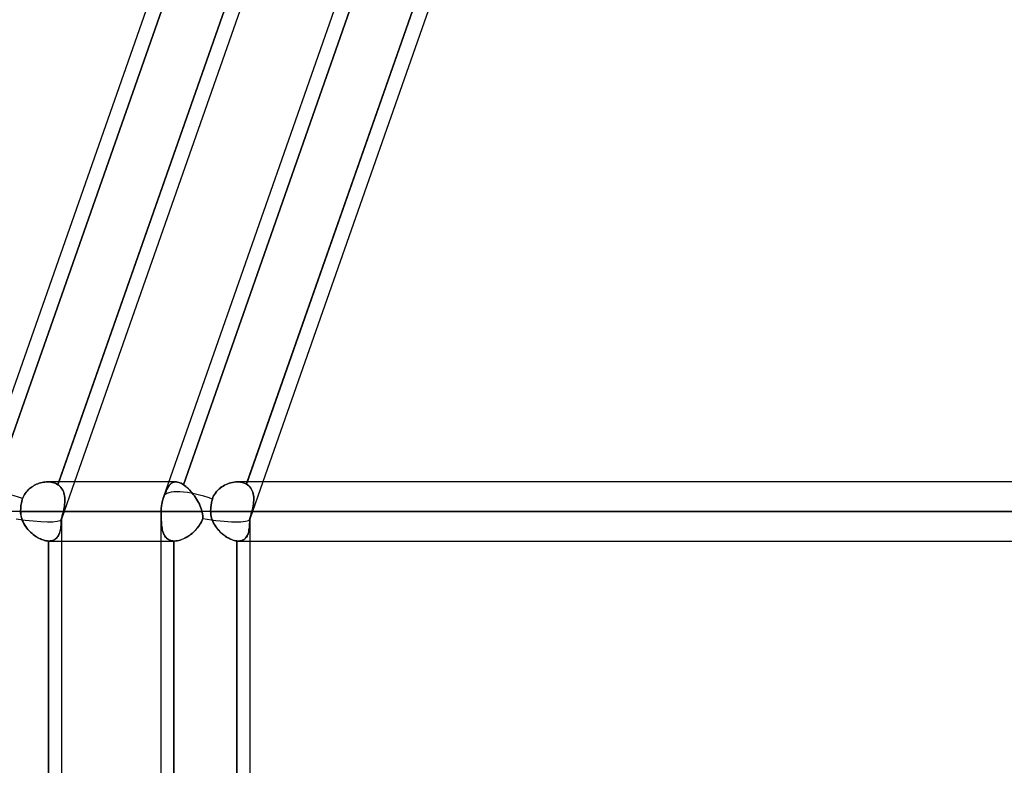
# Model space of a CAD drawing. Header units: millimetres. Extents: x -185 to 185, y -54 to 130.
# Tile 7 of 76: x -101 to -80, y 32 to 48. Entities that reach past the tile are written whole.
import ezdxf

# ---------------------------------------------------------------- set-up
doc = ezdxf.new("R2010")
doc.units = ezdxf.units.MM
doc.layers.add('MAIN-1', color=7, linetype='Continuous')
doc.layers.add('MAIN-2', color=7, linetype='Continuous')

msp = doc.modelspace()

# ---------------------------------------------------------------- linework, layer by layer
at = {"layer": 'MAIN-1'}
for p, q in [((-92.722, 63.363), (-101.702, 37.763)), ((-88.681, 63.363), (-97.661, 37.763)), ((-99.907, 38.082), (-95.837, 49.684)), ((-95.866, 38.082), (-91.79, 49.702)), ((-95.527, 49.612), (-99.571, 38.082)), ((-91.485, 49.612), (-95.53, 38.082)), ((-100.357, 38.042), (-100.328, 38.053)), ((-100.328, 38.053), (-100.298, 38.062)), ((-100.298, 38.062), (-100.268, 38.069)), ((-100.268, 38.069), (-100.239, 38.075)), ((-100.239, 38.075), (-100.209, 38.079)), ((-100.209, 38.079), (-100.18, 38.082)), ((-100.18, 38.082), (-100.15, 38.082)), ((-97.549, 38.082), (-100.148, 38.082)), ((-96.283, 38.041), (-96.248, 38.054)), ((-96.248, 38.054), (-96.214, 38.064)), ((-96.214, 38.064), (-96.179, 38.072)), ((-96.179, 38.072), (-96.145, 38.078)), ((-96.145, 38.078), (-96.111, 38.081)), ((-96.111, 38.081), (-96.077, 38.082)), ((96.074, 38.082), (-96.074, 38.082)), ((-100.629, 37.835), (-100.611, 37.861)), ((-100.611, 37.861), (-100.59, 37.885)), ((-100.59, 37.885), (-100.568, 37.908)), ((-100.568, 37.908), (-100.545, 37.93)), ((-100.545, 37.93), (-100.521, 37.95)), ((-100.521, 37.95), (-100.495, 37.969)), ((-100.495, 37.969), (-100.469, 37.986)), ((-100.469, 37.986), (-100.442, 38.002)), ((-100.442, 38.002), (-100.414, 38.017)), ((-100.414, 38.017), (-100.386, 38.03)), ((-100.386, 38.03), (-100.357, 38.042)), ((-96.566, 37.812), (-96.546, 37.843)), ((-96.546, 37.843), (-96.523, 37.873)), ((-96.523, 37.873), (-96.498, 37.901)), ((-96.498, 37.901), (-96.471, 37.927)), ((-96.471, 37.927), (-96.442, 37.95)), ((-96.442, 37.95), (-96.412, 37.973)), ((-96.412, 37.973), (-96.381, 37.993)), ((-96.381, 37.993), (-96.349, 38.011)), ((-96.349, 38.011), (-96.316, 38.027)), ((-96.316, 38.027), (-96.283, 38.041)), ((-100.715, 37.603), (-100.711, 37.629)), ((-100.711, 37.629), (-100.705, 37.653)), ((-100.705, 37.653), (-100.699, 37.677)), ((-100.699, 37.677), (-100.693, 37.7)), ((-100.693, 37.7), (-100.685, 37.723)), ((-100.685, 37.723), (-100.674, 37.753)), ((-100.674, 37.753), (-100.661, 37.781)), ((-100.661, 37.781), (-100.646, 37.809)), ((-100.646, 37.809), (-100.629, 37.835)), ((-96.633, 37.62), (-96.628, 37.644)), ((-96.628, 37.644), (-96.623, 37.667)), ((-96.623, 37.667), (-96.617, 37.689)), ((-96.617, 37.689), (-96.611, 37.711)), ((-96.611, 37.711), (-96.599, 37.746)), ((-96.599, 37.746), (-96.584, 37.78)), ((-96.584, 37.78), (-96.566, 37.812)), ((-100.729, 37.447), (-101.756, 37.447)), ((-100.729, 37.472), (-100.727, 37.498)), ((-100.729, 37.447), (-100.729, 37.472)), ((-97.715, 37.447), (-100.729, 37.447)), ((-100.728, 37.415), (-100.729, 37.447)), ((-100.725, 37.383), (-100.728, 37.415)), ((-100.727, 37.498), (-100.726, 37.524)), ((-100.726, 37.524), (-100.723, 37.551)), ((-100.723, 37.551), (-100.72, 37.577)), ((-100.72, 37.577), (-100.715, 37.603)), ((-96.649, 37.447), (-97.715, 37.447)), ((-97.715, 37.447), (-97.715, 1.429)), ((-96.649, 37.471), (-96.648, 37.496)), ((-96.649, 37.447), (-96.649, 37.471)), ((96.649, 37.447), (-96.649, 37.447)), ((-96.648, 37.41), (-96.649, 37.447)), ((-96.648, 37.496), (-96.646, 37.521)), ((-96.646, 37.521), (-96.644, 37.546)), ((-96.644, 37.546), (-96.641, 37.571)), ((-96.641, 37.571), (-96.637, 37.596)), ((-96.637, 37.596), (-96.633, 37.62)), ((-100.719, 37.35), (-100.725, 37.383)), ((-100.712, 37.319), (-100.719, 37.35)), ((-100.703, 37.287), (-100.712, 37.319)), ((-100.692, 37.257), (-100.703, 37.287)), ((-100.679, 37.227), (-100.692, 37.257)), ((-100.664, 37.197), (-100.679, 37.227)), ((-96.643, 37.373), (-96.648, 37.41)), ((-96.636, 37.336), (-96.643, 37.373)), ((-96.627, 37.3), (-96.636, 37.336)), ((-96.615, 37.265), (-96.627, 37.3)), ((-96.601, 37.23), (-96.615, 37.265)), ((-96.585, 37.197), (-96.601, 37.23)), ((-100.649, 37.169), (-100.664, 37.197)), ((-100.631, 37.141), (-100.649, 37.169)), ((-100.613, 37.114), (-100.631, 37.141)), ((-100.593, 37.088), (-100.613, 37.114)), ((-100.573, 37.063), (-100.593, 37.088)), ((-100.551, 37.039), (-100.573, 37.063)), ((-100.529, 37.016), (-100.551, 37.039)), ((-100.506, 36.994), (-100.529, 37.016)), ((-100.482, 36.972), (-100.506, 36.994)), ((-96.566, 37.164), (-96.585, 37.197)), ((-96.547, 37.133), (-96.566, 37.164)), ((-96.525, 37.102), (-96.547, 37.133)), ((-96.502, 37.073), (-96.525, 37.102)), ((-96.478, 37.045), (-96.502, 37.073)), ((-96.453, 37.018), (-96.478, 37.045)), ((-96.427, 36.992), (-96.453, 37.018)), ((-96.4, 36.968), (-96.427, 36.992)), ((-100.458, 36.952), (-100.482, 36.972)), ((-100.433, 36.933), (-100.458, 36.952)), ((-100.408, 36.916), (-100.433, 36.933)), ((-100.382, 36.899), (-100.408, 36.916)), ((-100.356, 36.884), (-100.382, 36.899)), ((-100.33, 36.87), (-100.356, 36.884)), ((-100.304, 36.857), (-100.33, 36.87)), ((-100.279, 36.846), (-100.304, 36.857)), ((-100.253, 36.837), (-100.279, 36.846)), ((-100.227, 36.829), (-100.253, 36.837)), ((-100.202, 36.822), (-100.227, 36.829)), ((-100.177, 36.817), (-100.202, 36.822)), ((-100.153, 36.814), (-100.177, 36.817)), ((-100.13, 36.813), (-100.153, 36.814)), ((-100.128, 36.813), (-100.13, 36.813)), ((-100.13, 25.282), (-100.13, 36.813)), ((-100.127, 36.813), (-100.128, 36.813)), ((-100.125, 36.813), (-100.127, 36.813)), ((-100.124, 36.812), (-100.125, 36.813)), ((-100.122, 36.812), (-100.124, 36.812)), ((-100.121, 36.812), (-100.122, 36.812)), ((-100.121, 36.812), (-97.715, 36.812)), ((-99.851, 36.812), (-99.851, 25.282)), ((-96.373, 36.946), (-96.4, 36.968)), ((-96.344, 36.925), (-96.373, 36.946)), ((-96.316, 36.905), (-96.344, 36.925)), ((-96.287, 36.887), (-96.316, 36.905)), ((-96.258, 36.871), (-96.287, 36.887)), ((-96.229, 36.856), (-96.258, 36.871)), ((-96.2, 36.844), (-96.229, 36.856)), ((-96.171, 36.834), (-96.2, 36.844)), ((-96.143, 36.825), (-96.171, 36.834)), ((-96.116, 36.819), (-96.143, 36.825)), ((-96.089, 36.815), (-96.116, 36.819)), ((-96.083, 36.814), (-96.089, 36.815)), ((-96.089, 25.28), (-96.089, 36.815)), ((-96.077, 36.813), (-96.083, 36.814)), ((-96.071, 36.813), (-96.077, 36.813)), ((-96.065, 36.813), (-96.071, 36.813)), ((-96.059, 36.813), (-96.065, 36.813)), ((-96.053, 36.812), (-96.059, 36.813)), ((-96.053, 36.812), (96.053, 36.812)), ((-95.81, 36.812), (-95.81, 25.282))]:
    msp.add_line(p, q, dxfattribs=at)
msp.add_arc((-96.762, 37.447), 0.953, 160.6709, 180.0001, dxfattribs=at)
for centre, start_param, end_param in [((-100.803, 37.447), 1.54965, 3.141593), ((-96.762, 37.447), 1.512609, 3.141555), ((-96.762, 37.447), 3.141555, 3.145227)]:
    msp.add_ellipse(centre, major_axis=(0.899, -0.315), ratio=0.314247, start_param=start_param, end_param=end_param, dxfattribs=at)
at = {"layer": 'MAIN-2'}
for p, q in [((-97.178, 49.702), (-101.271, 38.036)), ((-101.271, 38.036), (-97.178, 49.702)), ((-95.837, 49.684), (-99.929, 38.021)), ((-93.143, 49.684), (-97.234, 38.021)), ((-97.234, 38.021), (-93.143, 49.684)), ((-91.79, 49.702), (-95.882, 38.036)), ((-100.328, 38.053), (-100.357, 38.042)), ((-100.298, 38.062), (-100.328, 38.053)), ((-100.268, 38.069), (-100.298, 38.062)), ((-100.239, 38.075), (-100.268, 38.069)), ((-100.209, 38.079), (-100.239, 38.075)), ((-100.18, 38.082), (-100.209, 38.079)), ((-100.15, 38.082), (-100.18, 38.082)), ((-100.115, 38.081), (-100.15, 38.082)), ((-100.15, 38.082), (-100.115, 38.081)), ((-100.081, 38.078), (-100.115, 38.081)), ((-100.115, 38.081), (-100.081, 38.078)), ((-100.047, 38.072), (-100.081, 38.078)), ((-100.081, 38.078), (-100.047, 38.072)), ((-100.015, 38.063), (-100.047, 38.072)), ((-100.047, 38.072), (-100.015, 38.063)), ((-99.984, 38.052), (-100.015, 38.063)), ((-100.015, 38.063), (-99.984, 38.052)), ((-99.956, 38.038), (-99.984, 38.052)), ((-99.984, 38.052), (-99.956, 38.038)), ((-99.929, 38.021), (-99.907, 38.082)), ((-99.571, 38.082), (-99.852, 37.281)), ((-97.399, 38.082), (-97.549, 38.082)), ((-97.503, 38.042), (-97.49, 38.053)), ((-97.49, 38.053), (-97.503, 38.042)), ((-97.49, 38.053), (-97.476, 38.062)), ((-97.476, 38.062), (-97.49, 38.053)), ((-97.476, 38.062), (-97.462, 38.069)), ((-97.462, 38.069), (-97.476, 38.062)), ((-97.462, 38.069), (-97.447, 38.075)), ((-97.447, 38.075), (-97.462, 38.069)), ((-97.447, 38.075), (-97.432, 38.079)), ((-97.432, 38.079), (-97.447, 38.075)), ((-97.432, 38.079), (-97.416, 38.082)), ((-97.416, 38.082), (-97.432, 38.079)), ((-97.416, 38.082), (-97.4, 38.082)), ((-97.4, 38.082), (-97.416, 38.082)), ((-97.4, 38.082), (-97.379, 38.081)), ((-97.379, 38.081), (-97.4, 38.082)), ((-97.379, 38.081), (-97.357, 38.078)), ((-97.357, 38.078), (-97.379, 38.081)), ((-97.357, 38.078), (-97.334, 38.072)), ((-97.334, 38.072), (-97.357, 38.078)), ((-97.334, 38.072), (-97.31, 38.063)), ((-97.31, 38.063), (-97.334, 38.072)), ((-97.31, 38.063), (-97.285, 38.052)), ((-97.285, 38.052), (-97.31, 38.063)), ((-97.285, 38.052), (-97.26, 38.038)), ((-97.26, 38.038), (-97.285, 38.052)), ((-96.248, 38.054), (-96.283, 38.041)), ((-96.214, 38.064), (-96.248, 38.054)), ((-96.179, 38.072), (-96.214, 38.064)), ((-96.145, 38.078), (-96.179, 38.072)), ((-96.111, 38.081), (-96.145, 38.078)), ((-96.077, 38.082), (-96.111, 38.081)), ((-96.077, 38.082), (-96.041, 38.081)), ((-96.041, 38.081), (-96.077, 38.082)), ((-96.007, 38.078), (-96.041, 38.081)), ((-96.041, 38.081), (-96.007, 38.078)), ((-95.973, 38.071), (-96.007, 38.078)), ((-96.007, 38.078), (-95.973, 38.071)), ((-95.941, 38.062), (-95.973, 38.071)), ((-95.973, 38.071), (-95.941, 38.062)), ((-95.911, 38.05), (-95.941, 38.062)), ((-95.941, 38.062), (-95.911, 38.05)), ((-95.882, 38.036), (-95.911, 38.05)), ((-95.911, 38.05), (-95.882, 38.036)), ((-95.882, 38.036), (-95.866, 38.082)), ((-95.53, 38.082), (-95.811, 37.281)), ((-100.611, 37.861), (-100.629, 37.835)), ((-100.59, 37.885), (-100.611, 37.861)), ((-100.568, 37.908), (-100.59, 37.885)), ((-100.545, 37.93), (-100.568, 37.908)), ((-100.521, 37.95), (-100.545, 37.93)), ((-100.495, 37.969), (-100.521, 37.95)), ((-100.469, 37.986), (-100.495, 37.969)), ((-100.442, 38.003), (-100.469, 37.986)), ((-100.414, 38.017), (-100.442, 38.003)), ((-100.386, 38.03), (-100.414, 38.017)), ((-100.357, 38.042), (-100.386, 38.03)), ((-99.929, 38.021), (-99.956, 38.038)), ((-99.956, 38.038), (-99.929, 38.021)), ((-99.903, 38.002), (-99.929, 38.021)), ((-99.929, 38.021), (-99.903, 38.002)), ((-99.88, 37.981), (-99.903, 38.002)), ((-99.903, 38.002), (-99.88, 37.981)), ((-99.859, 37.957), (-99.88, 37.981)), ((-99.88, 37.981), (-99.859, 37.958)), ((-99.859, 37.958), (-99.841, 37.932)), ((-99.84, 37.932), (-99.859, 37.957)), ((-99.841, 37.932), (-99.825, 37.905)), ((-99.824, 37.904), (-99.84, 37.932)), ((-99.825, 37.905), (-99.811, 37.876)), ((-99.811, 37.875), (-99.824, 37.904)), ((-99.811, 37.876), (-99.8, 37.845)), ((-99.8, 37.845), (-99.811, 37.875)), ((-99.791, 37.813), (-99.8, 37.845)), ((-99.8, 37.845), (-99.791, 37.814)), ((-97.625, 37.835), (-97.614, 37.861)), ((-97.614, 37.861), (-97.625, 37.835)), ((-97.614, 37.861), (-97.604, 37.885)), ((-97.604, 37.885), (-97.614, 37.861)), ((-97.604, 37.885), (-97.593, 37.908)), ((-97.593, 37.908), (-97.604, 37.885)), ((-97.593, 37.908), (-97.583, 37.93)), ((-97.583, 37.93), (-97.593, 37.908)), ((-97.583, 37.93), (-97.572, 37.95)), ((-97.572, 37.95), (-97.583, 37.93)), ((-97.572, 37.95), (-97.561, 37.969)), ((-97.561, 37.969), (-97.572, 37.95)), ((-97.561, 37.969), (-97.55, 37.986)), ((-97.55, 37.986), (-97.561, 37.969)), ((-97.539, 38.003), (-97.55, 37.986)), ((-97.55, 37.986), (-97.539, 38.002)), ((-97.539, 38.002), (-97.527, 38.017)), ((-97.527, 38.017), (-97.539, 38.003)), ((-97.527, 38.017), (-97.515, 38.03)), ((-97.515, 38.03), (-97.527, 38.017)), ((-97.515, 38.03), (-97.503, 38.042)), ((-97.503, 38.042), (-97.515, 38.03)), ((-97.26, 38.038), (-97.234, 38.021)), ((-97.234, 38.021), (-97.26, 38.038)), ((-97.234, 38.021), (-97.208, 38.002)), ((-97.208, 38.002), (-97.234, 38.021)), ((-97.208, 38.002), (-97.181, 37.981)), ((-97.18, 37.981), (-97.208, 38.002)), ((-97.181, 37.981), (-97.153, 37.958)), ((-97.153, 37.957), (-97.18, 37.981)), ((-97.153, 37.958), (-97.126, 37.932)), ((-97.126, 37.932), (-97.153, 37.957)), ((-97.126, 37.932), (-97.099, 37.905)), ((-97.099, 37.904), (-97.126, 37.932)), ((-97.099, 37.905), (-97.073, 37.876)), ((-97.072, 37.875), (-97.099, 37.904)), ((-97.073, 37.876), (-97.047, 37.845)), ((-97.046, 37.845), (-97.072, 37.875)), ((-97.047, 37.845), (-97.021, 37.814)), ((-97.021, 37.813), (-97.046, 37.845)), ((-96.546, 37.843), (-96.566, 37.812)), ((-96.523, 37.873), (-96.546, 37.843)), ((-96.498, 37.901), (-96.523, 37.873)), ((-96.471, 37.927), (-96.498, 37.901)), ((-96.442, 37.951), (-96.471, 37.927)), ((-96.412, 37.973), (-96.442, 37.951)), ((-96.381, 37.993), (-96.412, 37.973)), ((-96.349, 38.011), (-96.381, 37.993)), ((-96.316, 38.027), (-96.349, 38.011)), ((-96.283, 38.041), (-96.316, 38.027)), ((-95.855, 38.018), (-95.882, 38.036)), ((-95.882, 38.036), (-95.855, 38.018)), ((-95.83, 37.997), (-95.855, 38.018)), ((-95.855, 38.018), (-95.83, 37.997)), ((-95.807, 37.974), (-95.83, 37.997)), ((-95.83, 37.997), (-95.808, 37.974)), ((-95.808, 37.974), (-95.788, 37.949)), ((-95.788, 37.949), (-95.807, 37.974)), ((-95.771, 37.921), (-95.788, 37.949)), ((-95.788, 37.949), (-95.771, 37.922)), ((-95.771, 37.922), (-95.756, 37.892)), ((-95.756, 37.892), (-95.771, 37.921)), ((-95.745, 37.86), (-95.756, 37.892)), ((-95.756, 37.892), (-95.745, 37.861)), ((-95.745, 37.861), (-95.736, 37.828)), ((-95.735, 37.827), (-95.745, 37.86)), ((-100.711, 37.629), (-100.715, 37.603)), ((-100.705, 37.653), (-100.711, 37.629)), ((-100.699, 37.677), (-100.705, 37.653)), ((-100.693, 37.7), (-100.699, 37.677)), ((-100.685, 37.723), (-100.693, 37.7)), ((-100.674, 37.753), (-100.685, 37.723)), ((-100.661, 37.781), (-100.674, 37.753)), ((-100.646, 37.809), (-100.661, 37.781)), ((-100.629, 37.835), (-100.646, 37.809)), ((-99.791, 37.814), (-99.784, 37.781)), ((-99.784, 37.779), (-99.791, 37.813)), ((-99.784, 37.781), (-99.78, 37.746)), ((-99.78, 37.745), (-99.784, 37.779)), ((-99.779, 37.639), (-99.783, 37.602)), ((-99.783, 37.599), (-99.779, 37.637)), ((-99.78, 37.746), (-99.778, 37.711)), ((-99.778, 37.71), (-99.78, 37.745)), ((-99.778, 37.676), (-99.779, 37.639)), ((-99.779, 37.637), (-99.778, 37.674)), ((-99.778, 37.711), (-99.778, 37.676)), ((-99.778, 37.674), (-99.778, 37.71)), ((-97.698, 37.603), (-97.693, 37.629)), ((-97.693, 37.629), (-97.698, 37.603)), ((-97.693, 37.629), (-97.687, 37.653)), ((-97.687, 37.653), (-97.693, 37.629)), ((-97.687, 37.653), (-97.681, 37.677)), ((-97.681, 37.677), (-97.687, 37.653)), ((-97.681, 37.677), (-97.674, 37.7)), ((-97.674, 37.7), (-97.681, 37.677)), ((-97.674, 37.7), (-97.666, 37.723)), ((-97.666, 37.723), (-97.674, 37.7)), ((-97.666, 37.723), (-97.656, 37.753)), ((-97.656, 37.753), (-97.666, 37.723)), ((-97.656, 37.753), (-97.646, 37.781)), ((-97.646, 37.781), (-97.656, 37.753)), ((-97.646, 37.781), (-97.635, 37.809)), ((-97.635, 37.809), (-97.646, 37.781)), ((-97.635, 37.809), (-97.625, 37.835)), ((-97.625, 37.835), (-97.635, 37.809)), ((-97.021, 37.814), (-96.997, 37.781)), ((-96.996, 37.779), (-97.021, 37.813)), ((-96.997, 37.781), (-96.973, 37.746)), ((-96.972, 37.745), (-96.996, 37.779)), ((-96.973, 37.746), (-96.951, 37.711)), ((-96.95, 37.71), (-96.972, 37.745)), ((-96.951, 37.711), (-96.929, 37.676)), ((-96.928, 37.674), (-96.95, 37.71)), ((-96.929, 37.676), (-96.909, 37.639)), ((-96.908, 37.637), (-96.928, 37.674)), ((-96.909, 37.639), (-96.891, 37.602)), ((-96.89, 37.599), (-96.908, 37.637)), ((-96.628, 37.644), (-96.633, 37.62)), ((-96.623, 37.667), (-96.628, 37.644)), ((-96.617, 37.689), (-96.623, 37.667)), ((-96.611, 37.711), (-96.617, 37.689)), ((-96.599, 37.746), (-96.611, 37.711)), ((-96.584, 37.78), (-96.599, 37.746)), ((-96.566, 37.812), (-96.584, 37.78)), ((-95.736, 37.828), (-95.729, 37.794)), ((-95.729, 37.793), (-95.735, 37.827)), ((-95.726, 37.647), (-95.731, 37.608)), ((-95.731, 37.606), (-95.726, 37.645)), ((-95.729, 37.794), (-95.725, 37.759)), ((-95.725, 37.757), (-95.729, 37.793)), ((-95.724, 37.685), (-95.726, 37.647)), ((-95.726, 37.645), (-95.724, 37.683)), ((-95.725, 37.759), (-95.723, 37.723)), ((-95.723, 37.721), (-95.725, 37.757)), ((-95.723, 37.723), (-95.724, 37.685)), ((-95.724, 37.683), (-95.723, 37.721)), ((-100.729, 37.447), (-101.756, 37.447)), ((-100.727, 37.498), (-100.729, 37.472)), ((-100.729, 37.472), (-100.729, 37.447)), ((-100.729, 37.447), (-97.712, 37.447)), ((-100.729, 37.447), (-100.727, 37.409)), ((-100.726, 37.524), (-100.727, 37.498)), ((-100.723, 37.551), (-100.726, 37.524)), ((-100.72, 37.577), (-100.723, 37.551)), ((-100.715, 37.603), (-100.72, 37.577)), ((-99.816, 37.426), (-99.821, 37.405)), ((-99.821, 37.405), (-99.816, 37.426)), ((-99.811, 37.447), (-99.816, 37.426)), ((-99.816, 37.426), (-99.811, 37.447)), ((-99.802, 37.487), (-99.811, 37.447)), ((-99.811, 37.447), (-99.802, 37.486)), ((-99.811, 37.447), (-96.835, 37.447)), ((-96.835, 37.447), (-99.811, 37.447)), ((-99.794, 37.525), (-99.802, 37.487)), ((-99.802, 37.486), (-99.794, 37.524)), ((-99.787, 37.564), (-99.794, 37.525)), ((-99.794, 37.524), (-99.788, 37.562)), ((-99.788, 37.562), (-99.783, 37.599)), ((-99.783, 37.602), (-99.787, 37.564)), ((-97.712, 37.447), (-97.715, 37.447)), ((-96.649, 37.447), (-97.715, 37.447)), ((-97.712, 37.447), (-97.711, 37.472)), ((-97.711, 37.472), (-97.712, 37.447)), ((-97.712, 37.447), (-97.712, 37.409)), ((-97.712, 37.415), (-97.712, 37.447)), ((-97.712, 37.383), (-97.712, 37.415)), ((-97.711, 37.472), (-97.71, 37.498)), ((-97.71, 37.498), (-97.711, 37.472)), ((-97.71, 37.498), (-97.708, 37.524)), ((-97.708, 37.524), (-97.71, 37.498)), ((-97.708, 37.524), (-97.706, 37.551)), ((-97.706, 37.551), (-97.708, 37.524)), ((-97.706, 37.551), (-97.702, 37.577)), ((-97.702, 37.577), (-97.706, 37.551)), ((-97.702, 37.577), (-97.698, 37.603)), ((-97.698, 37.603), (-97.702, 37.577)), ((-96.891, 37.602), (-96.874, 37.564)), ((-96.873, 37.562), (-96.89, 37.599)), ((-96.874, 37.564), (-96.859, 37.525)), ((-96.858, 37.524), (-96.873, 37.562)), ((-96.859, 37.525), (-96.845, 37.487)), ((-96.845, 37.486), (-96.858, 37.524)), ((-96.845, 37.487), (-96.835, 37.447)), ((-96.835, 37.447), (-96.845, 37.486)), ((-96.83, 37.426), (-96.835, 37.447)), ((-96.835, 37.447), (-96.83, 37.426)), ((-96.825, 37.405), (-96.83, 37.426)), ((-96.83, 37.426), (-96.825, 37.405)), ((-96.648, 37.496), (-96.649, 37.471)), ((-96.649, 37.471), (-96.649, 37.447)), ((-96.649, 37.447), (96.649, 37.447)), ((-96.649, 37.447), (-96.648, 37.411)), ((-96.646, 37.521), (-96.648, 37.496)), ((-96.644, 37.546), (-96.646, 37.521)), ((-96.641, 37.571), (-96.644, 37.546)), ((-96.637, 37.596), (-96.641, 37.571)), ((-96.633, 37.62), (-96.637, 37.596)), ((-95.77, 37.422), (-95.778, 37.396)), ((-95.776, 37.403), (-95.769, 37.425)), ((-95.763, 37.447), (-95.77, 37.422)), ((-95.769, 37.425), (-95.763, 37.447)), ((-95.753, 37.488), (-95.763, 37.447)), ((-95.763, 37.447), (-95.753, 37.487)), ((-95.763, 37.447), (95.763, 37.447)), ((95.763, 37.447), (-95.763, 37.447)), ((-95.744, 37.529), (-95.753, 37.488)), ((-95.753, 37.487), (-95.745, 37.527)), ((-95.737, 37.569), (-95.744, 37.529)), ((-95.745, 37.527), (-95.737, 37.567)), ((-95.731, 37.608), (-95.737, 37.569)), ((-95.737, 37.567), (-95.731, 37.606)), ((-100.727, 37.409), (-100.723, 37.37)), ((-100.723, 37.37), (-100.715, 37.332)), ((-100.715, 37.332), (-100.705, 37.295)), ((-100.705, 37.295), (-100.692, 37.258)), ((-100.692, 37.258), (-100.677, 37.223)), ((-100.677, 37.223), (-100.659, 37.188)), ((-99.857, 37.189), (-99.855, 37.225)), ((-99.855, 37.226), (-99.856, 37.192)), ((-99.853, 37.262), (-99.855, 37.226)), ((-99.855, 37.225), (-99.853, 37.261)), ((-99.852, 37.299), (-99.853, 37.262)), ((-99.853, 37.261), (-99.852, 37.299)), ((-99.846, 37.32), (-99.852, 37.299)), ((-99.852, 37.299), (-99.846, 37.32)), ((-99.851, 37.29), (-99.851, 36.812)), ((-99.839, 37.341), (-99.846, 37.32)), ((-99.846, 37.32), (-99.839, 37.341)), ((-99.833, 37.363), (-99.839, 37.341)), ((-99.839, 37.341), (-99.833, 37.362)), ((-99.827, 37.384), (-99.833, 37.363)), ((-99.833, 37.362), (-99.827, 37.384)), ((-99.821, 37.405), (-99.827, 37.384)), ((-99.827, 37.384), (-99.821, 37.405)), ((-97.712, 37.409), (-97.711, 37.37)), ((-97.711, 37.35), (-97.712, 37.383)), ((-97.711, 37.37), (-97.711, 37.332)), ((-97.71, 37.319), (-97.711, 37.35)), ((-97.711, 37.332), (-97.71, 37.295)), ((-97.709, 37.287), (-97.71, 37.319)), ((-97.71, 37.295), (-97.708, 37.258)), ((-97.708, 37.257), (-97.709, 37.287)), ((-97.708, 37.258), (-97.706, 37.223)), ((-97.707, 37.227), (-97.708, 37.257)), ((-97.705, 37.197), (-97.707, 37.227)), ((-97.706, 37.223), (-97.704, 37.188)), ((-96.866, 37.189), (-96.847, 37.225)), ((-96.846, 37.226), (-96.864, 37.192)), ((-96.847, 37.225), (-96.831, 37.261)), ((-96.83, 37.262), (-96.846, 37.226)), ((-96.831, 37.261), (-96.817, 37.299)), ((-96.817, 37.299), (-96.83, 37.262)), ((-96.822, 37.384), (-96.825, 37.405)), ((-96.825, 37.405), (-96.822, 37.384)), ((-96.819, 37.362), (-96.822, 37.384)), ((-96.822, 37.384), (-96.819, 37.363)), ((-96.819, 37.363), (-96.818, 37.341)), ((-96.818, 37.341), (-96.819, 37.362)), ((-96.817, 37.32), (-96.818, 37.341)), ((-96.818, 37.341), (-96.817, 37.32)), ((-96.817, 37.299), (-96.817, 37.32)), ((-96.817, 37.32), (-96.817, 37.299)), ((-96.648, 37.411), (-96.644, 37.376)), ((-96.644, 37.376), (-96.637, 37.341)), ((-96.637, 37.341), (-96.629, 37.306)), ((-96.629, 37.306), (-96.618, 37.272)), ((-96.618, 37.272), (-96.604, 37.238)), ((-96.604, 37.238), (-96.589, 37.206)), ((-96.589, 37.206), (-96.572, 37.174)), ((-95.811, 37.218), (-95.812, 37.182)), ((-95.812, 37.179), (-95.811, 37.216)), ((-95.81, 37.255), (-95.811, 37.218)), ((-95.811, 37.216), (-95.81, 37.254)), ((-95.802, 37.318), (-95.81, 37.293)), ((-95.81, 37.293), (-95.803, 37.315)), ((-95.81, 37.254), (-95.81, 37.293)), ((-95.81, 37.293), (-95.81, 37.255)), ((-95.81, 37.29), (-95.81, 36.812)), ((-95.803, 37.315), (-95.796, 37.337)), ((-95.793, 37.344), (-95.802, 37.318)), ((-95.796, 37.337), (-95.789, 37.359)), ((-95.785, 37.37), (-95.793, 37.344)), ((-95.789, 37.359), (-95.782, 37.381)), ((-95.778, 37.396), (-95.785, 37.37)), ((-95.782, 37.381), (-95.776, 37.403)), ((-100.659, 37.188), (-100.64, 37.154)), ((-100.64, 37.154), (-100.618, 37.122)), ((-100.618, 37.122), (-100.595, 37.09)), ((-100.595, 37.09), (-100.571, 37.061)), ((-100.571, 37.061), (-100.545, 37.032)), ((-100.545, 37.032), (-100.518, 37.005)), ((-100.518, 37.005), (-100.49, 36.979)), ((-99.894, 36.977), (-99.886, 37.003)), ((-99.884, 37.009), (-99.892, 36.983)), ((-99.886, 37.003), (-99.878, 37.031)), ((-99.877, 37.037), (-99.884, 37.009)), ((-99.878, 37.031), (-99.872, 37.06)), ((-99.871, 37.065), (-99.877, 37.037)), ((-99.872, 37.06), (-99.867, 37.09)), ((-99.866, 37.095), (-99.871, 37.065)), ((-99.867, 37.09), (-99.862, 37.122)), ((-99.862, 37.126), (-99.866, 37.095)), ((-99.859, 37.158), (-99.862, 37.126)), ((-99.862, 37.122), (-99.859, 37.155)), ((-99.856, 37.192), (-99.859, 37.158)), ((-99.859, 37.155), (-99.857, 37.189)), ((-97.702, 37.169), (-97.705, 37.197)), ((-97.704, 37.188), (-97.701, 37.154)), ((-97.699, 37.141), (-97.702, 37.169)), ((-97.701, 37.154), (-97.697, 37.122)), ((-97.696, 37.114), (-97.699, 37.141)), ((-97.697, 37.122), (-97.692, 37.09)), ((-97.691, 37.088), (-97.696, 37.114)), ((-97.692, 37.09), (-97.686, 37.061)), ((-97.686, 37.063), (-97.691, 37.088)), ((-97.681, 37.039), (-97.686, 37.063)), ((-97.686, 37.061), (-97.679, 37.032)), ((-97.674, 37.016), (-97.681, 37.039)), ((-97.679, 37.032), (-97.671, 37.005)), ((-97.667, 36.994), (-97.674, 37.016)), ((-97.671, 37.005), (-97.662, 36.979)), ((-97.659, 36.972), (-97.667, 36.994)), ((-97.047, 36.977), (-97.017, 37.003)), ((-97.011, 37.009), (-97.041, 36.983)), ((-97.017, 37.003), (-96.989, 37.031)), ((-96.983, 37.037), (-97.011, 37.009)), ((-96.989, 37.031), (-96.961, 37.06)), ((-96.956, 37.065), (-96.983, 37.037)), ((-96.961, 37.06), (-96.935, 37.09)), ((-96.931, 37.095), (-96.956, 37.065)), ((-96.935, 37.09), (-96.91, 37.122)), ((-96.907, 37.126), (-96.931, 37.095)), ((-96.91, 37.122), (-96.887, 37.155)), ((-96.885, 37.158), (-96.907, 37.126)), ((-96.887, 37.155), (-96.866, 37.189)), ((-96.864, 37.192), (-96.885, 37.158)), ((-96.572, 37.174), (-96.554, 37.143)), ((-96.554, 37.143), (-96.533, 37.113)), ((-96.533, 37.113), (-96.512, 37.085)), ((-96.512, 37.085), (-96.489, 37.057)), ((-96.489, 37.057), (-96.466, 37.031)), ((-96.466, 37.031), (-96.441, 37.006)), ((-96.441, 37.006), (-96.415, 36.982)), ((-95.837, 36.995), (-95.845, 36.968)), ((-95.839, 36.989), (-95.831, 37.017)), ((-95.83, 37.023), (-95.837, 36.995)), ((-95.831, 37.017), (-95.826, 37.047)), ((-95.825, 37.052), (-95.83, 37.023)), ((-95.826, 37.047), (-95.821, 37.078)), ((-95.82, 37.083), (-95.825, 37.052)), ((-95.821, 37.078), (-95.817, 37.11)), ((-95.817, 37.114), (-95.82, 37.083)), ((-95.814, 37.148), (-95.817, 37.114)), ((-95.817, 37.11), (-95.814, 37.144)), ((-95.812, 37.182), (-95.814, 37.148)), ((-95.814, 37.144), (-95.812, 37.179)), ((-100.49, 36.979), (-100.461, 36.955)), ((-100.461, 36.955), (-100.431, 36.932)), ((-100.431, 36.932), (-100.401, 36.911)), ((-100.401, 36.911), (-100.37, 36.892)), ((-100.37, 36.892), (-100.339, 36.874)), ((-100.339, 36.874), (-100.309, 36.859)), ((-100.309, 36.859), (-100.278, 36.846)), ((-100.278, 36.846), (-100.247, 36.835)), ((-100.247, 36.835), (-100.217, 36.826)), ((-100.217, 36.826), (-100.187, 36.819)), ((-100.187, 36.819), (-100.158, 36.815)), ((-100.158, 36.815), (-100.13, 36.813)), ((-100.13, 36.813), (-100.13, 25.282)), ((-100.13, 36.813), (-100.128, 36.813)), ((-100.128, 36.813), (-100.127, 36.813)), ((-100.127, 36.813), (-100.125, 36.813)), ((-100.125, 36.813), (-100.124, 36.812)), ((-100.124, 36.812), (-100.122, 36.812)), ((-100.122, 36.812), (-100.121, 36.812)), ((-100.093, 36.814), (-100.121, 36.812)), ((-100.121, 36.812), (-100.093, 36.814)), ((-100.066, 36.818), (-100.093, 36.814)), ((-100.093, 36.814), (-100.067, 36.818)), ((-100.067, 36.818), (-100.043, 36.824)), ((-100.041, 36.824), (-100.066, 36.818)), ((-100.043, 36.824), (-100.02, 36.833)), ((-100.018, 36.833), (-100.041, 36.824)), ((-100.02, 36.833), (-99.998, 36.844)), ((-99.996, 36.845), (-100.018, 36.833)), ((-99.998, 36.844), (-99.979, 36.857)), ((-99.976, 36.859), (-99.996, 36.845)), ((-99.979, 36.857), (-99.961, 36.872)), ((-99.958, 36.874), (-99.976, 36.859)), ((-99.961, 36.872), (-99.944, 36.889)), ((-99.942, 36.892), (-99.958, 36.874)), ((-99.944, 36.889), (-99.929, 36.909)), ((-99.927, 36.912), (-99.942, 36.892)), ((-99.929, 36.909), (-99.916, 36.93)), ((-99.914, 36.934), (-99.927, 36.912)), ((-99.916, 36.93), (-99.905, 36.953)), ((-99.902, 36.958), (-99.914, 36.934)), ((-99.905, 36.953), (-99.894, 36.977)), ((-99.892, 36.983), (-99.902, 36.958)), ((-97.715, 36.812), (-97.427, 36.812)), ((-97.662, 36.979), (-97.651, 36.955)), ((-97.65, 36.952), (-97.659, 36.972)), ((-97.651, 36.955), (-97.639, 36.932)), ((-97.64, 36.933), (-97.65, 36.952)), ((-97.629, 36.916), (-97.64, 36.933)), ((-97.639, 36.932), (-97.626, 36.911)), ((-97.617, 36.899), (-97.629, 36.916)), ((-97.626, 36.911), (-97.611, 36.892)), ((-97.603, 36.884), (-97.617, 36.899)), ((-97.611, 36.892), (-97.594, 36.874)), ((-97.589, 36.87), (-97.603, 36.884)), ((-97.594, 36.874), (-97.576, 36.859)), ((-97.574, 36.857), (-97.589, 36.87)), ((-97.576, 36.859), (-97.557, 36.846)), ((-97.557, 36.846), (-97.574, 36.857)), ((-97.557, 36.846), (-97.535, 36.835)), ((-97.54, 36.837), (-97.557, 36.846)), ((-97.521, 36.829), (-97.54, 36.837)), ((-97.535, 36.835), (-97.513, 36.826)), ((-97.501, 36.822), (-97.521, 36.829)), ((-97.513, 36.826), (-97.488, 36.819)), ((-97.48, 36.817), (-97.501, 36.822)), ((-97.488, 36.819), (-97.463, 36.815)), ((-97.458, 36.814), (-97.48, 36.817)), ((-97.463, 36.815), (-97.436, 36.813)), ((-97.436, 36.813), (-97.458, 36.814)), ((-97.434, 36.813), (-97.436, 36.813)), ((-97.436, 25.282), (-97.436, 36.813)), ((-97.436, 36.813), (-97.436, 25.282)), ((-97.436, 36.813), (-97.434, 36.813)), ((-97.433, 36.813), (-97.434, 36.813)), ((-97.434, 36.813), (-97.433, 36.813)), ((-97.431, 36.813), (-97.433, 36.813)), ((-97.433, 36.813), (-97.431, 36.813)), ((-97.43, 36.812), (-97.431, 36.813)), ((-97.431, 36.813), (-97.43, 36.812)), ((-97.428, 36.812), (-97.43, 36.812)), ((-97.43, 36.812), (-97.428, 36.812)), ((-97.426, 36.812), (-97.428, 36.812)), ((-97.428, 36.812), (-97.426, 36.812)), ((-97.397, 36.814), (-97.426, 36.812)), ((-97.426, 36.812), (-97.397, 36.814)), ((-97.366, 36.818), (-97.397, 36.814)), ((-97.397, 36.814), (-97.367, 36.818)), ((-97.367, 36.818), (-97.335, 36.824)), ((-97.334, 36.824), (-97.366, 36.818)), ((-97.335, 36.824), (-97.304, 36.833)), ((-97.301, 36.833), (-97.334, 36.824)), ((-97.304, 36.833), (-97.271, 36.844)), ((-97.268, 36.845), (-97.301, 36.833)), ((-97.271, 36.844), (-97.239, 36.857)), ((-97.235, 36.859), (-97.268, 36.845)), ((-97.239, 36.857), (-97.206, 36.872)), ((-97.201, 36.874), (-97.235, 36.859)), ((-97.206, 36.872), (-97.173, 36.889)), ((-97.168, 36.892), (-97.201, 36.874)), ((-97.173, 36.889), (-97.141, 36.909)), ((-97.135, 36.912), (-97.168, 36.892)), ((-97.141, 36.909), (-97.109, 36.93)), ((-97.103, 36.934), (-97.135, 36.912)), ((-97.109, 36.93), (-97.078, 36.953)), ((-97.071, 36.958), (-97.103, 36.934)), ((-97.078, 36.953), (-97.047, 36.977)), ((-97.041, 36.983), (-97.071, 36.958)), ((-96.415, 36.982), (-96.389, 36.959)), ((-96.389, 36.959), (-96.362, 36.938)), ((-96.362, 36.938), (-96.335, 36.918)), ((-96.335, 36.918), (-96.307, 36.899)), ((-96.307, 36.899), (-96.279, 36.883)), ((-96.279, 36.883), (-96.251, 36.867)), ((-96.251, 36.867), (-96.224, 36.854)), ((-96.224, 36.854), (-96.196, 36.842)), ((-96.196, 36.842), (-96.168, 36.833)), ((-96.168, 36.833), (-96.141, 36.825)), ((-96.141, 36.825), (-96.115, 36.819)), ((-96.115, 36.819), (-96.089, 36.815)), ((-96.089, 36.815), (-96.089, 25.28)), ((-96.089, 36.815), (-96.083, 36.814)), ((-96.083, 36.814), (-96.077, 36.813)), ((-96.077, 36.813), (-96.071, 36.813)), ((-96.071, 36.813), (-96.065, 36.813)), ((-96.065, 36.813), (-96.059, 36.813)), ((-96.059, 36.813), (-96.053, 36.812)), ((-96.053, 36.812), (-96.026, 36.814)), ((-96.025, 36.814), (-96.053, 36.812)), ((-96.026, 36.814), (-96, 36.818)), ((-95.999, 36.818), (-96.025, 36.814)), ((-96, 36.818), (-95.976, 36.825)), ((-95.975, 36.825), (-95.999, 36.818)), ((-95.976, 36.825), (-95.954, 36.834)), ((-95.952, 36.835), (-95.975, 36.825)), ((-95.954, 36.834), (-95.933, 36.846)), ((-95.931, 36.847), (-95.952, 36.835)), ((-95.933, 36.846), (-95.915, 36.86)), ((-95.912, 36.862), (-95.931, 36.847)), ((-95.915, 36.86), (-95.898, 36.877)), ((-95.895, 36.879), (-95.912, 36.862)), ((-95.898, 36.877), (-95.883, 36.895)), ((-95.88, 36.899), (-95.895, 36.879)), ((-95.883, 36.895), (-95.869, 36.916)), ((-95.867, 36.92), (-95.88, 36.899)), ((-95.869, 36.916), (-95.857, 36.939)), ((-95.855, 36.943), (-95.867, 36.92)), ((-95.857, 36.939), (-95.847, 36.963)), ((-95.845, 36.968), (-95.855, 36.943)), ((-95.847, 36.963), (-95.839, 36.989))]:
    msp.add_line(p, q, dxfattribs=at)
for centre, major_axis, ratio, start_param, end_param in [((-100.803, 37.447), (0.899, -0.315), 0.314247, 1.54965, 3.141593), ((-96.762, 37.447), (0.899, -0.315), 0.314247, 1.512609, 3.141555), ((-96.762, 37.447), (0.899, -0.315), 0.314247, -3.137958, -3.010654), ((-96.762, 37.447), (0.899, -0.315), 0.314247, -3.137958, -3.010654), ((-100.803, 37.447), (0.952, -0.162), 0.161207, -1.561839, -0.024887), ((-100.803, 37.447), (0.952, -0.162), 0.161207, -1.561839, -0.024901), ((-100.803, 37.447), (0.952, -0.162), 0.161207, 0.029164, 0.08462), ((-100.803, 37.447), (0.952, -0.162), 0.161207, 0.02917, 0.08462), ((-100.803, 37.447), (0.952, -0.162), 0.161207, -0.024887, 0.029164), ((-100.803, 37.447), (0.952, -0.162), 0.161207, -0.024901, 0.02917), ((-96.762, 37.447), (0.952, -0.162), 0.161207, -1.600521, -0.02555), ((-96.762, 37.447), (0.952, -0.162), 0.161207, -1.600521, -0.025554), ((-96.762, 37.447), (0.952, -0.162), 0.161207, -0.02555, 0.028049), ((-96.762, 37.447), (0.952, -0.162), 0.161207, -0.025554, 0.02805), ((-96.762, 37.447), (0.952, -0.162), 0.161207, 0.028049, 0.045938), ((-96.762, 37.447), (0.952, -0.162), 0.161207, 0.02805, 0.045938)]:
    msp.add_ellipse(centre, major_axis=major_axis, ratio=ratio, start_param=start_param, end_param=end_param, dxfattribs=at)

doc.saveas('drawing.dxf')
